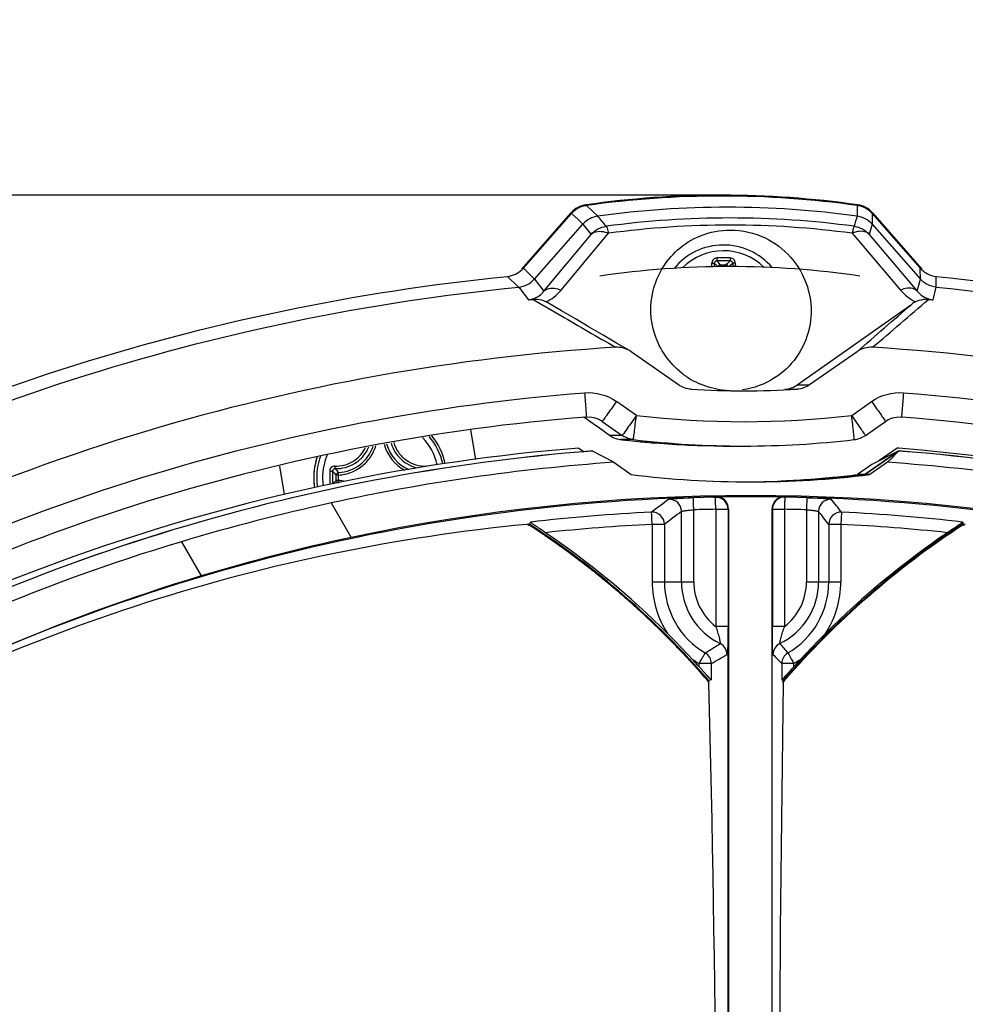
# Model space of a CAD drawing. Header units: millimetres. Extents: x 0 to 420, y 0 to 297.
# Tile 85 of 170: x 194.57 to 202.33, y 236.05 to 244.13. Entities that reach past the tile are written whole.
import ezdxf

# ---------------------------------------------------------------- set-up
doc = ezdxf.new("R2010")
doc.units = ezdxf.units.MM
doc.header["$LTSCALE"] = 23.1
doc.layers.get('0').update_dxf_attribs({"linetype": 'CONTINUOUS'})
for name, color, linetype in [('02___PRT_ALL_AXES', 7, 'CONTINUOUS'), ('06___PRT_ALL_SURFS', 7, 'CONTINUOUS'), ('COURBES', 7, 'CONTINUOUS'), ('DIM_PILOTEES', 7, 'CONTINUOUS')]:
    doc.layers.add(name, color=color, linetype=linetype)
doc.styles.get("Standard").update_dxf_attribs({"font": 'txt', "width": 0.7})
doc.dimstyles.new('DIMSTYLE_1', dxfattribs={"dimtxt": 2.5, "dimasz": 3.5, "dimexe": 2, "dimexo": 0, "dimtad": 1, "dimdec": 0, "dimlfac": 5, "dimdsep": 46, "dimtxsty": 'Standard', "dimblk": '_FILLED', "dimblk1": '_FILLED', "dimblk2": '_FILLED', "dimcen": 0.09, "dimazin": 2, "dimtp": 0.5, "dimtm": 0.5, "dimtfac": 1, "dimtdec": 0, "dimtofl": 0, "dimtmove": 0, "dimatfit": 3, "dimldrblk": '_FILLED', "dimfxl": 0, "dimtolj": 1, "dimarcsym": 0})
doc.dimstyles.new('DIMSTYLE_5', dxfattribs={"dimtxt": 2.5, "dimasz": 3.5, "dimexe": 2, "dimexo": 0, "dimtad": 1, "dimdec": 0, "dimlfac": 5, "dimdsep": 46, "dimtxsty": 'Standard', "dimblk": '_FILLED', "dimblk1": '_FILLED', "dimblk2": '_FILLED', "dimcen": 0.09, "dimazin": 2, "dimtp": 0.3, "dimtm": 0.3, "dimtfac": 1, "dimtdec": 0, "dimtofl": 0, "dimtmove": 0, "dimatfit": 3, "dimldrblk": '_FILLED', "dimfxl": 0, "dimtolj": 1, "dimarcsym": 0})

# ---------------------------------------------------------------- blocks, each defined once
blk = doc.blocks.new('_FILLED')
at = {"color": 0, "linetype": 'ByBlock'}
blk.add_solid([(0, 0), (-1, 0.1429), (-1, -0.1429)], dxfattribs=at)
blk = doc.blocks.new('*D3')
at = {"layer": 'DIM_PILOTEES', "color": 2, "linetype": 'Continuous'}
for p, q in [((200.3353, 242.692), (141.0228, 242.692)), ((143.0228, 242.692), (143.0228, 206.9257)), ((143.0228, 171.1595), (143.0228, 206.9257)), ((169.1324, 171.1595), (141.0228, 171.1595))]:
    blk.add_line(p, q, dxfattribs=at)
at = {"layer": 'DIM_PILOTEES', "color": 2, "linetype": 'Continuous', "xscale": 3.5, "yscale": 3.5, "zscale": 3.5}
for p, rotation in [((143.0228, 242.692), 90), ((143.0228, 171.1595), 270)]:
    blk.add_blockref('_FILLED', p, dxfattribs=dict(at, rotation=rotation))
at = {"layer": 'DIM_PILOTEES', "color": 2, "linetype": 'Continuous', "insert": (139.8978, 206.9257), "char_height": 2.5, "width": 8.303571, "attachment_point": 2, "rotation": 90, "line_spacing_factor": 0.9}
blk.add_mtext('{\\ftxt;\\W0.0001;\\H0.0001;\\~}{\\ftxt;\\W2.2142857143;\\H2.5; }{\\ftxt;\\W0.0001;\\H0.0001;\\~}', dxfattribs=at)
blk = doc.blocks.new('*D4')
at = {"layer": 'DIM_PILOTEES', "color": 2, "linetype": 'Continuous'}
for p, q in [((200.3353, 242.692), (150.097, 242.692)), ((152.097, 242.692), (152.097, 209.4557)), ((152.097, 176.2195), (152.097, 209.4557)), ((183.7213, 176.2195), (150.097, 176.2195))]:
    blk.add_line(p, q, dxfattribs=at)
at = {"layer": 'DIM_PILOTEES', "color": 2, "linetype": 'Continuous', "xscale": 3.5, "yscale": 3.5, "zscale": 3.5}
for p, rotation in [((152.097, 242.692), 90), ((152.097, 176.2195), 270)]:
    blk.add_blockref('_FILLED', p, dxfattribs=dict(at, rotation=rotation))
at = {"layer": 'DIM_PILOTEES', "color": 2, "linetype": 'Continuous', "insert": (148.972, 209.4557), "char_height": 2.5, "width": 8.303571, "attachment_point": 2, "rotation": 90, "line_spacing_factor": 0.9}
blk.add_mtext('{\\ftxt;\\W0.0001;\\H0.0001;\\~}{\\ftxt;\\W2.2142857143;\\H2.5; }{\\ftxt;\\W0.0001;\\H0.0001;\\~}', dxfattribs=at)
blk = doc.blocks.new('*D10')
at = {"layer": 'DIM_PILOTEES', "color": 2, "linetype": 'Continuous'}
for p, q in [((161.7181, 242.692), (161.7181, 250.192)), ((161.7181, 250.192), (161.7181, 237.1476)), ((200.3353, 242.692), (159.7181, 242.692)), ((161.7181, 224.1032), (161.7181, 237.1476)), ((181.9669, 231.6032), (159.7181, 231.6032)), ((161.7181, 231.6032), (161.7181, 224.1032))]:
    blk.add_line(p, q, dxfattribs=at)
at = {"layer": 'DIM_PILOTEES', "color": 2, "linetype": 'Continuous', "xscale": 3.5, "yscale": 3.5, "zscale": 3.5}
for p, rotation in [((161.7181, 242.692), 270), ((161.7181, 231.6032), 90)]:
    blk.add_blockref('_FILLED', p, dxfattribs=dict(at, rotation=rotation))
at = {"layer": 'DIM_PILOTEES', "color": 2, "linetype": 'Continuous', "insert": (158.5931, 237.1476), "char_height": 2.5, "width": 5.357143, "attachment_point": 2, "rotation": 90, "line_spacing_factor": 0.9}
blk.add_mtext('{\\ftxt;\\W0.0001;\\H0.0001;\\~}{\\ftxt;\\W1.4285714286;\\H2.5; }{\\ftxt;\\W0.0001;\\H0.0001;\\~}', dxfattribs=at)

msp = doc.modelspace()

# ---------------------------------------------------------------- linework, layer by layer
at = {"color": 7, "linetype": 'Continuous'}
for p, q in [((199.2234, 242.6074), (199.2773, 242.5576)), ((201.4473, 242.6074), (201.4465, 242.5576)), ((198.692, 242.0845), (199.0971, 242.5469)), ((198.7061, 242.0929), (199.1014, 242.5416)), ((199.1014, 242.5416), (199.1548, 242.4917)), ((199.2773, 242.5576), (199.3173, 242.5206)), ((201.446, 242.5262), (201.4459, 242.5206)), ((201.4465, 242.5576), (201.446, 242.5262)), ((201.5693, 242.5416), (201.569, 242.4917)), ((201.5693, 242.5416), (201.9646, 242.0929)), ((201.5736, 242.5469), (201.9787, 242.0845)), ((198.7977, 242.0044), (199.1944, 242.4548)), ((199.1548, 242.4917), (199.1944, 242.4547)), ((199.1944, 242.4548), (199.2615, 242.371)), ((201.5688, 242.4548), (201.5462, 242.371)), ((201.569, 242.4917), (201.5688, 242.4603)), ((201.5688, 242.4603), (201.5688, 242.4547)), ((201.5688, 242.4548), (201.9655, 242.0044)), ((198.8748, 241.9045), (199.2615, 242.371)), ((199.2026, 242.138), (199.4048, 242.38)), ((201.4053, 242.38), (201.803, 241.9133)), ((201.5462, 242.371), (201.9405, 241.9045)), ((198.7061, 242.0929), (198.7511, 242.0495)), ((199.0147, 241.9133), (199.2026, 242.138)), ((200.3244, 242.1051), (200.3246, 242.1213)), ((200.3246, 242.1213), (200.3695, 242.1213)), ((200.3693, 242.1062), (200.3695, 242.1213)), ((201.9647, 242.0858), (201.9646, 242.0929)), ((198.5759, 242.0261), (198.6614, 241.9432)), ((198.7511, 242.0495), (198.7729, 242.0284)), ((198.7729, 242.0284), (198.7977, 242.0044)), ((201.9655, 242.0044), (201.9647, 242.0858)), ((202.0961, 241.9376), (202.0947, 242.0261)), ((198.6614, 241.9432), (198.6671, 241.9376)), ((198.6614, 241.9432), (198.6671, 241.9376)), ((198.6671, 241.9376), (198.7468, 241.8338)), ((198.7977, 242.0044), (198.8748, 241.9045)), ((201.9405, 241.9045), (201.9655, 242.0044)), ((202.0706, 241.8338), (202.0961, 241.9376)), ((198.7866, 241.8364), (199.0132, 241.7051)), ((200.9544, 241.1354), (201.8944, 241.7981)), ((199.5901, 241.408), (199.5768, 241.4165)), ((199.9794, 241.1354), (199.5901, 241.408)), ((201.4453, 241.408), (201.0561, 241.1354)), ((200.9544, 241.1354), (201.0561, 241.1354)), ((200.8519, 241.0996), (200.9532, 241.0996)), ((199.6339, 240.8852), (199.4698, 241)), ((201.4016, 240.8852), (201.5656, 241)), ((199.2968, 240.8028), (199.2009, 240.8696)), ((199.3193, 240.7872), (199.2968, 240.8028)), ((199.3193, 240.7872), (199.2968, 240.8028)), ((199.3485, 240.839), (199.33, 240.8499)), ((199.3396, 240.845), (199.3398, 240.8449)), ((199.3398, 240.8449), (199.3487, 240.8394)), ((199.3487, 240.8394), (199.3534, 240.8362)), ((199.3534, 240.8362), (199.5174, 240.7213)), ((201.5146, 240.7213), (201.6786, 240.8362)), ((201.6745, 240.8333), (201.7023, 240.8505)), ((198.316, 240.5239), (198.2743, 240.767)), ((199.414, 240.7213), (199.3193, 240.7872)), ((199.5057, 240.7213), (199.414, 240.7213)), ((199.5182, 240.7222), (199.5174, 240.7213)), ((199.5199, 240.7245), (199.5182, 240.7222)), ((199.6088, 240.6865), (199.5057, 240.6865)), ((199.5133, 240.6857), (199.5057, 240.6865)), ((199.4481, 240.5), (199.2741, 240.5929)), ((200.3446, 240.6335), (200.516, 240.6335)), ((201.5107, 240.3993), (201.7876, 240.5932)), ((201.7895, 240.6157), (201.7761, 240.6168)), ((201.7895, 240.6154), (201.7761, 240.6168)), ((199.4481, 240.5), (199.592, 240.3993)), ((201.6957, 240.5), (201.5519, 240.3993)), ((196.7023, 240.4676), (196.7423, 240.2346)), ((197.1687, 240.3509), (197.1687, 240.3958)), ((197.1884, 240.3958), (197.1687, 240.3958)), ((197.1884, 240.3958), (197.1875, 240.4157)), ((197.1884, 240.3509), (197.1884, 240.3958)), ((201.5107, 240.3993), (201.4493, 240.3993)), ((197.1884, 240.3509), (197.1687, 240.3509)), ((197.1884, 240.3509), (197.1875, 240.3324)), ((197.1266, 240.1667), (197.2904, 239.883)), ((200.1025, 240.2085), (200.1026, 240.2102)), ((200.2663, 240.2141), (200.2843, 240.2145)), ((200.2846, 240.2148), (200.2843, 240.2145)), ((200.8525, 240.2145), (200.8523, 240.2148)), ((200.8747, 240.2141), (200.8525, 240.2145)), ((201.0342, 240.2102), (201.034, 240.2086)), ((200.0039, 239.5195), (200.0039, 240.097)), ((200.1047, 239.5195), (200.1047, 240.1103)), ((200.2852, 240.1146), (200.2852, 239.1527)), ((200.2852, 240.1146), (200.386, 240.1146)), ((200.386, 240.1146), (200.3902, 240.1179)), ((200.386, 240.1146), (200.386, 239.1527)), ((200.3902, 240.1179), (200.3902, 231.4511)), ((200.7485, 231.4511), (200.7485, 240.1179)), ((200.7508, 240.1146), (200.7485, 240.1179)), ((200.7508, 240.1146), (200.7508, 239.1527)), ((200.7508, 240.1146), (200.8499, 240.1146)), ((200.8499, 240.1146), (200.8499, 239.1527)), ((201.0304, 240.1103), (201.0304, 239.5195)), ((201.1295, 240.097), (201.1295, 239.5195)), ((198.7547, 239.9926), (198.7337, 239.9902)), ((198.7398, 239.9909), (198.7494, 239.9846)), ((198.7413, 239.9931), (198.7509, 239.9869)), ((198.7547, 239.9926), (198.7631, 240.0094)), ((199.7632, 239.991), (199.7632, 239.5195)), ((199.864, 239.991), (199.7632, 239.991)), ((199.864, 239.991), (199.864, 239.5195)), ((201.2135, 239.991), (201.2135, 239.5195)), ((201.3126, 239.991), (201.2135, 239.991)), ((201.3126, 239.991), (201.3126, 239.5195)), ((202.3143, 240.0094), (202.3138, 239.9926)), ((202.3348, 239.9902), (202.3138, 239.9926)), ((202.3175, 239.9869), (202.3271, 239.9932)), ((202.319, 239.9847), (202.3285, 239.9909)), ((195.8981, 239.8486), (196.0604, 239.5676)), ((199.7632, 239.5195), (200.1047, 239.5195)), ((201.0304, 239.5195), (201.3126, 239.5195)), ((200.386, 239.1527), (200.2852, 239.1527)), ((200.8499, 239.1527), (200.7508, 239.1527)), ((200.1487, 238.823), (200.1487, 238.8496)), ((200.2495, 238.8496), (200.1487, 238.8496)), ((200.2495, 238.7145), (200.2495, 238.8496)), ((200.828, 238.8496), (200.828, 238.7145)), ((200.9271, 238.8496), (200.828, 238.8496)), ((200.9271, 238.823), (200.9271, 238.8496)), ((200.2215, 238.7022), (200.2287, 238.6937)), ((200.2236, 238.704), (200.2308, 238.6955)), ((200.2495, 238.7145), (200.2287, 238.7084)), ((200.2287, 238.6879), (200.2287, 238.7084)), ((200.8397, 238.7084), (200.828, 238.7145)), ((200.8376, 238.6957), (200.8448, 238.704)), ((200.8397, 238.6879), (200.8397, 238.7084)), ((200.8397, 238.6939), (200.8469, 238.7022))]:
    msp.add_line(p, q, dxfattribs=at)
at = {"color": 2, "linetype": 'Continuous'}
msp.add_line((197.5285, 240.6233), (197.5302, 240.6233), dxfattribs=at)
at = {"color": 7, "linetype": 'Continuous'}
for points in [[(199.5768, 241.4166), (199.4715, 241.4785), (199.36, 241.544), (199.2472, 241.6102), (199.1332, 241.677), (199.018, 241.7445), (198.9108, 241.8072)], [(199.2224, 240.8719), (199.2514, 240.8721), (199.285, 240.867), (199.3178, 240.856), (199.3396, 240.845)], [(201.7023, 240.8505), (201.7357, 240.8639), (201.7704, 240.8712), (201.8054, 240.8722), (201.8096, 240.8719)]]:
    msp.add_lwpolyline(points, dxfattribs=at)
for centre, radius, start, end in [((200.3353, 234.722), 7.9696, 81.95069, 98.04931), ((200.3353, 234.7223), 7.9632, 81.97298, 98.02702), ((199.2524, 242.4082), 0.2015, 118.3963, 138.54224), ((199.2483, 242.4138), 0.2014, 108.46833, 128.34754), ((199.2515, 242.4091), 0.2003, 108.32938, 118.28795), ((199.2477, 242.4147), 0.2004, 98.12067, 108.40242), ((199.2516, 242.409), 0.2004, 98.09779, 108.35022), ((200.3816, 234.725), 7.868, 82.22536, 97.77464), ((201.4191, 242.409), 0.2004, 71.61255, 81.90174), ((201.423, 242.4147), 0.2004, 71.55119, 81.87873), ((201.4186, 242.4081), 0.2014, 51.73043, 71.54817), ((201.4231, 242.4148), 0.2003, 61.56934, 71.57261), ((201.4222, 242.4139), 0.2015, 41.30281, 61.46005), ((199.2478, 242.4147), 0.2004, 128.41222, 138.74417), ((160.1195, 210.6314), 50.5311, 39.00784, 39.13004), ((200.4038, 234.8821), 7.6232, 82.32068, 97.67932), ((238.2189, 232.1795), 38.1993, 164.29319, 164.42352), ((201.419, 242.4091), 0.2004, 41.40966, 51.6654), ((200.405, 234.9314), 7.5154, 82.35168, 97.64832), ((200.3493, 241.7595), 0.524, 40.32816, 140.7705), ((200.3497, 241.7595), 0.4768, 45.60473, 135.09241), ((200.35, 220.3835), 21.7936, 89.85602, 90.14466), ((198.5572, 242.2241), 0.1984, 313.97157, 318.61321), ((199.9826, 242.1268), 0.2718, 355.04685, 1.82618), ((199.985, 242.1236), 0.2899, 356.08504, 1.89366), ((199.7627, 241.605), 0.7357, 42.76736, 45.88875), ((200.3497, 220.5503), 21.6032, 89.85569, 90.14432), ((199.7075, 241.5879), 0.8156, 40.84235, 43.89471), ((201.0978, 241.3708), 1.0458, 131.55252, 134.13891), ((201.0196, 241.4134), 0.9339, 129.57306, 132.05536), ((200.715, 242.1244), 0.2905, 178.25984, 183.56357), ((200.7184, 242.1276), 0.273, 178.33331, 184.57538), ((202.1137, 242.2243), 0.1987, 221.38967, 226.84527), ((202.1155, 242.2263), 0.2014, 226.84861, 242.79206), ((198.7165, 242.1621), 0.3883, 297.09714, 308.13205), ((198.7138, 242.1651), 0.3923, 308.16972, 320.08696), ((202.107, 242.1723), 0.3994, 220.42152, 243.02393), ((198.4993, 245.9523), 4.1259, 273.43913, 273.99254), ((198.8014, 241.6193), 0.2175, 64.9886, 75.42822), ((198.8027, 241.6224), 0.2141, 59.67535, 64.94834), ((114.4888, 341.9804), 132.952, 310.847241, 311.103593), ((115.342, 342.6653), 132.9719, 310.427742, 310.687859), ((202.0158, 241.6261), 0.2105, 115.28553, 125.19638), ((202.3143, 245.8318), 4.0054, 265.9498, 266.51176), ((200.4042, 241.7359), 0.6421, 231.70338, 239.8503), ((200.421, 241.7674), 0.6778, 239.95134, 247.44828), ((200.8401, 241.2978), 0.1986, 273.39945, 305.12729), ((200.5178, 248.4145), 7.3279, 266.59241, 269.99962), ((200.5177, 248.4145), 7.3279, 270.00038, 273.40759), ((200.5177, 248.4388), 7.6052, 263.32606, 276.67394), ((197.5305, 240.3733), 0.5462, 12.34284, 38.99658), ((197.5305, 240.3733), 0.5463, 12.34051, 38.99515), ((199.5297, 240.8876), 0.2026, 235.17866, 239.94086), ((199.6322, 240.8853), 0.2001, 235.00361, 240.32071), ((197.8904, 240.7333), 0.338, 194.58315, 241.99047), ((197.8905, 240.7333), 0.3181, 194.86832, 246.9321), ((197.5332, 240.3733), 0.4768, 12.95974, 43.82433), ((197.5328, 240.3733), 0.5241, 12.57265, 40.41438), ((199.5298, 240.8883), 0.2032, 239.99726, 258.6384), ((199.5291, 240.8861), 0.2009, 258.69997, 263.30425), ((200.4155, 248.4466), 7.8132, 263.36944, 263.6689), ((200.4152, 248.444), 7.8106, 263.66887, 264.37888), ((200.5164, 248.4195), 7.786, 263.30607, 269.9971), ((200.4148, 248.4396), 7.8061, 264.37886, 265.44108), ((200.5156, 248.4195), 7.786, 270.0029, 276.69393), ((200.4691, 224.4205), 16.249, 94.6141, 122.86097), ((197.5333, 240.3733), 0.4768, 156.57636, 179.99998), ((197.1705, 240.7333), 0.3181, 273.05497, 341.45332), ((158.3511, 283.2677), 60.892, 315.383788, 315.506549), ((200.469, 224.4205), 16.249, 64.59358, 85.33847), ((197.5308, 240.3733), 0.5465, 161.97578, 179.99714), ((197.5317, 240.3731), 0.5473, 161.96999, 172.81266), ((197.5328, 240.3733), 0.5241, 160.3991, 179.99993), ((200.575, 224.3995), 16.1399, 94.00341, 102.33651), ((200.5689, 224.3995), 16.1399, 77.66349, 85.99659), ((197.5313, 240.3733), 0.5469, 172.82787, 179.99521), ((220.8848, 240.3735), 23.769, 179.86817, 180.00048), ((197.8067, 241.0132), 0.8878, 221.25485, 224.05828), ((220.7015, 240.3734), 23.5624, 179.86771, 180.00003), ((197.7803, 240.9529), 0.8001, 219.1074, 222.18452), ((200.5302, 248.4057), 8.0663, 270.29595, 276.98123), ((197.5315, 240.3734), 0.5473, 180.00706, 188.58763), ((197.5313, 240.3734), 0.5469, 180.00479, 187.17167), ((197.5335, 240.3734), 0.5248, 180.00552, 188.4082), ((197.5339, 240.3734), 0.4774, 180.00493, 188.07412), ((220.8849, 240.3732), 23.7692, 179.99959, 180.1319), ((220.7078, 240.3733), 23.5686, 179.99998, 180.12369), ((197.8116, 239.7288), 0.8947, 135.94554, 138.35824), ((197.1888, 240.3511), 0.0201, 180.67368, 255.39342), ((197.1703, 240.0131), 0.3383, 77.81851, 86.92874), ((197.5299, 240.3732), 0.5455, 187.17394, 188.59164), ((200.7039, 223.8191), 16.7344, 102.34311, 106.6891), ((200.5719, 224.4205), 15.8069, 78.01821, 101.98179), ((226.7027, 204.4948), 44.6434, 126.89699, 127.12316), ((199.9038, 240.0969), 0.1001, 0.08623, 92.32424), ((200.5684, 224.4205), 15.7965, 91.09595, 91.68978), ((200.2902, 240.1179), 0.0999, 359.98622, 78.15006), ((200.2859, 240.1144), 0.1001, 0.08634, 68.22854), ((200.8484, 240.1179), 0.0999, 101.84994, 180.01378), ((200.8508, 240.1145), 0.1, 111.75554, 179.94414), ((200.5684, 224.4205), 15.7965, 88.31022, 88.88905), ((201.2296, 240.0969), 0.1001, 87.65143, 179.93476), ((174.6411, 218.865), 34.0913, 38.50749, 38.73568), ((200.5391, 224.4167), 15.6936, 92.84891, 96.49769), ((199.7638, 239.9908), 0.1001, 0.09423, 92.74395), ((226.7157, 204.6931), 44.3504, 127.03407, 127.26094), ((200.5676, 224.4205), 15.6966, 91.03065, 91.68978), ((200.5676, 224.4205), 15.6966, 88.31022, 88.96935), ((174.6863, 219.0641), 33.7879, 38.26936, 38.49876), ((201.3136, 239.9909), 0.1001, 87.23166, 179.92684), ((200.5384, 224.4167), 15.6936, 83.50231, 87.15109), ((200.1615, 225.1239), 14.9347, 95.48596, 119.99711), ((194.934, 234.1189), 7.007, 40.91932, 56.95765), ((200.5381, 224.4175), 15.5927, 92.84876, 96.07732), ((206.1344, 234.1189), 7.007, 123.04231, 139.08072), ((200.5376, 224.4175), 15.5927, 83.92268, 87.15124), ((194.9343, 234.1192), 6.9998, 40.91872, 56.9579), ((194.9283, 234.1075), 7.0349, 45.14477, 55.75258), ((206.1339, 234.1194), 6.9996, 123.041, 139.08086), ((206.1474, 234.1075), 7.0349, 124.24742, 134.85523), ((200.4611, 224.6112), 15.9059, 106.671, 133.33089), ((200.4354, 225.0639), 15.1491, 101.98183, 106.78594), ((200.6964, 224.1983), 16.0532, 106.78555, 119.99722), ((200.5379, 239.5194), 0.7748, 179.99992, 213.26684), ((200.5388, 239.5194), 0.6748, 179.9996, 239.84267), ((200.5667, 239.5194), 0.5628, 179.99953, 244.20225), ((200.5676, 239.5195), 0.4629, 180.00102, 232.40895), ((200.5667, 239.5194), 0.5628, 295.79774, 0.00048), ((200.5675, 239.5195), 0.4629, 307.59116, 359.99887), ((200.5387, 239.5194), 0.6748, 300.15733, 0.0004), ((200.5378, 239.5194), 0.7748, 326.73316, 0.00008), ((194.9374, 234.1186), 7.0206, 42.78678, 45.13326), ((206.1384, 234.1186), 7.0206, 134.86674, 137.21322), ((198.2455, 242.1791), 3.7864, 301.07199, 303.25382), ((200.2782, 238.9226), 0.1001, 0.05823, 64.15691), ((200.8552, 238.9227), 0.1, 115.82734, 179.96308), ((202.4122, 240.3239), 2.0691, 219.32539, 222.13018), ((194.9378, 234.1191), 7.02, 42.07293, 42.78665), ((200.5385, 239.5204), 0.7759, 234.65711, 239.83931), ((197.6636, 243.5492), 5.3641, 298.82056, 300.4026), ((203.0704, 241.1528), 3.2146, 223.92713, 225.767), ((200.928, 238.8495), 0.1, 120.17543, 179.97381), ((206.1379, 234.1191), 7.02, 137.21335, 137.92707), ((200.5371, 239.5207), 0.7762, 300.16174, 305.34183), ((29.4861, 234.1101), 170.804, 359.126163, 1.535778), ((499.5209, 234.1211), 298.7161, 179.124034, 180.501754), ((-601.0796, -225.3627), 919.1359, 29.9937899, 30.2772533)]:
    msp.add_arc(centre, radius, start, end, dxfattribs=at)
for points in [[(199.3172, 242.5206), (199.2712, 242.5143), (199.2252, 242.4896), (199.1945, 242.4547)], [(201.5688, 242.4547), (201.5381, 242.4896), (201.492, 242.5143), (201.446, 242.5206)], [(199.2615, 242.371), (199.2924, 242.406), (199.3388, 242.4308), (199.3852, 242.437)], [(201.4225, 242.437), (201.4688, 242.4308), (201.5153, 242.406), (201.5462, 242.371)], [(198.5759, 242.0261), (198.6195, 242.0305), (198.6635, 242.0509), (198.695, 242.0813)], [(202.0234, 242.0472), (202.0455, 242.0358), (202.0701, 242.0286), (202.0947, 242.0261)], [(198.6672, 241.9376), (198.7158, 241.9424), (198.7653, 241.9678), (198.7976, 242.0045)], [(202.0961, 241.9376), (202.0474, 241.9424), (201.9978, 241.9677), (201.9655, 242.0044)], [(198.8561, 241.8298), (198.8336, 241.8356), (198.8098, 241.838), (198.7866, 241.8364)], [(199.0132, 241.7051), (199.1631, 241.6181), (199.313, 241.5311), (199.4627, 241.4439)], [(199.5768, 241.4166), (199.5431, 241.4364), (199.5018, 241.4463), (199.4627, 241.4439)], [(201.5727, 241.4439), (201.5287, 241.4466), (201.4815, 241.4333), (201.4453, 241.408)], [(200.0822, 241.0996), (200.046, 241.1018), (200.0091, 241.1146), (199.9794, 241.1354)], [(201.0561, 241.1354), (201.0263, 241.1146), (200.9895, 241.1018), (200.9532, 241.0996)], [(199.2085, 241.0713), (199.2985, 241.0784), (199.3959, 241.0518), (199.4698, 241)], [(201.5656, 241), (201.6396, 241.0518), (201.737, 241.0784), (201.827, 241.0713)], [(201.4232, 240.6865), (201.4556, 240.6903), (201.4879, 240.7026), (201.5146, 240.7213)], [(199.6088, 240.6865), (199.5824, 240.6896), (199.5562, 240.6982), (199.5331, 240.7114)], [(200.2843, 240.2145), (200.2974, 240.2147), (200.3108, 240.2123), (200.323, 240.2074)], [(200.8525, 240.2145), (200.8394, 240.2147), (200.826, 240.2123), (200.8138, 240.2074)]]:
    msp.add_open_spline(points, degree=3, dxfattribs=at)
for points, knots in [([(199.3852, 242.437), (199.3909, 242.4355), (199.3954, 242.4101), (199.4016, 242.3939), (199.4048, 242.38)], [0, 0, 0, 0, 0.294781, 1, 1, 1, 1]), ([(201.4225, 242.437), (201.4208, 242.4364), (201.4183, 242.4301), (201.4118, 242.4124), (201.4081, 242.3939), (201.4053, 242.38)], [0, 0, 0, 0, 0.09134, 0.291156, 1, 1, 1, 1]), ([(199.2615, 242.371), (199.2688, 242.3784), (199.3121, 242.4056), (199.3684, 242.3946), (199.4048, 242.38)], [0, 0, 0, 0, 0.209653, 1, 1, 1, 1]), ([(200.0062, 241.232), (199.9046, 241.3122), (199.752, 241.5307), (199.737, 241.9264), (199.9145, 242.2222), (200.1624, 242.3755), (200.3222, 242.4063), (200.405, 242.4063)], [0, 0, 0, 0, 0.241701, 0.464913, 0.704961, 0.845279, 1, 1, 1, 1]), ([(200.405, 242.4063), (200.5028, 242.4063), (200.6902, 242.3633), (200.9621, 242.1597), (201.1208, 241.7815), (201.0053, 241.3949), (200.7687, 241.1706), (200.5975, 241.1084), (200.5047, 241.0938)], [0, 0, 0, 0, 0.149968, 0.28345, 0.51013, 0.730178, 0.855753, 1, 1, 1, 1]), ([(201.5462, 242.371), (201.5392, 242.3783), (201.4967, 242.4058), (201.4411, 242.3945), (201.4053, 242.38)], [0, 0, 0, 0, 0.208813, 1, 1, 1, 1]), ([(200.2949, 242.177), (200.2895, 242.177), (200.2786, 242.1748), (200.265, 242.1655), (200.2559, 242.1516), (200.2541, 242.1408), (200.2543, 242.1354)], [0, 0, 0, 0, 0.251607, 0.502462, 0.751844, 1, 1, 1, 1]), ([(200.2949, 242.177), (200.2949, 242.1742), (200.295, 242.169), (200.295, 242.162), (200.2952, 242.1569), (200.2952, 242.1543), (200.2953, 242.1534)], [0, 0, 0, 0, 0.347782, 0.663157, 0.893443, 1, 1, 1, 1]), ([(200.4047, 242.177), (200.4047, 242.1742), (200.4047, 242.169), (200.4047, 242.162), (200.4043, 242.1569), (200.4044, 242.1542), (200.4041, 242.1534)], [0, 0, 0, 0, 0.347572, 0.662789, 0.893068, 1, 1, 1, 1]), ([(200.4455, 242.1355), (200.4457, 242.1409), (200.4438, 242.1517), (200.4347, 242.1655), (200.421, 242.1748), (200.4101, 242.177), (200.4047, 242.177)], [0, 0, 0, 0, 0.248092, 0.497602, 0.748543, 1, 1, 1, 1]), ([(200.2543, 242.1355), (200.2567, 242.1356), (200.2613, 242.1356), (200.2675, 242.1353), (200.2717, 242.1347), (200.2739, 242.1339), (200.2746, 242.1335), (200.2748, 242.1332)], [0, 0, 0, 0, 0.352073, 0.660086, 0.883612, 0.955299, 1, 1, 1, 1]), ([(200.2953, 242.1534), (200.2926, 242.1535), (200.2872, 242.1524), (200.2803, 242.1479), (200.2757, 242.1412), (200.2747, 242.1358), (200.2748, 242.1332)], [0, 0, 0, 0, 0.25327, 0.503848, 0.752167, 1, 1, 1, 1]), ([(200.3246, 242.1213), (200.32, 242.1213), (200.3106, 242.1178), (200.3057, 242.1091), (200.3049, 242.1046)], [0, 0, 0, 0, 0.499914, 1, 1, 1, 1]), ([(200.3886, 242.1066), (200.3875, 242.1107), (200.3824, 242.1183), (200.3737, 242.1213), (200.3695, 242.1213)], [0, 0, 0, 0, 0.500533, 1, 1, 1, 1]), ([(200.4247, 242.1332), (200.4247, 242.1358), (200.4237, 242.1412), (200.4191, 242.1479), (200.4122, 242.1524), (200.4068, 242.1535), (200.4041, 242.1534)], [0, 0, 0, 0, 0.247567, 0.495977, 0.746747, 1, 1, 1, 1]), ([(200.4455, 242.1355), (200.4431, 242.1356), (200.4384, 242.1357), (200.4322, 242.1353), (200.4279, 242.1347), (200.4256, 242.1339), (200.4249, 242.1335), (200.4247, 242.1332)], [0, 0, 0, 0, 0.348133, 0.654963, 0.880125, 0.953502, 1, 1, 1, 1]), ([(185.9678, 234.7465), (186.6962, 235.76), (188.3736, 237.6381), (191.4221, 239.8582), (194.8689, 241.3883), (197.3341, 241.902), (198.5759, 242.0261)], [0, 0, 0, 0, 0.250005, 0.500003, 0.75, 1, 1, 1, 1]), ([(202.0947, 242.0261), (203.3366, 241.902), (205.8017, 241.3883), (209.2486, 239.8582), (212.2971, 237.6381), (213.9745, 235.76), (214.7029, 234.7465)], [0, 0, 0, 0, 0.25, 0.499997, 0.749995, 1, 1, 1, 1]), ([(186.0682, 234.6633), (186.7942, 235.6778), (188.4681, 237.5578), (191.5143, 239.7786), (194.9606, 241.3064), (197.4256, 241.8161), (198.6671, 241.9376)], [0, 0, 0, 0, 0.250005, 0.500003, 0.75, 1, 1, 1, 1]), ([(198.8748, 241.9045), (198.8819, 241.9117), (198.9243, 241.9382), (198.9791, 241.9274), (199.0147, 241.9133)], [0, 0, 0, 0, 0.208793, 1, 1, 1, 1]), ([(201.9405, 241.9045), (201.9337, 241.9117), (201.8922, 241.9383), (201.838, 241.9273), (201.803, 241.9133)], [0, 0, 0, 0, 0.20794, 1, 1, 1, 1]), ([(202.0961, 241.9376), (203.3376, 241.8161), (205.8026, 241.3064), (209.2489, 239.7786), (212.2951, 237.5578), (213.969, 235.6778), (214.695, 234.6633)], [0, 0, 0, 0, 0.25, 0.499997, 0.749995, 1, 1, 1, 1]), ([(198.7468, 241.8338), (198.7624, 241.8353), (198.8113, 241.8462), (198.8539, 241.8777), (198.8748, 241.9045)], [0, 0, 0, 0, 0.316616, 1, 1, 1, 1]), ([(201.9405, 241.9045), (201.9468, 241.8968), (201.9809, 241.8603), (202.0308, 241.8376), (202.0706, 241.8338)], [0, 0, 0, 0, 0.199447, 1, 1, 1, 1]), ([(202.0314, 241.8364), (202.005, 241.8383), (201.9681, 241.8336), (201.9345, 241.8205), (201.9258, 241.8164)], [0, 0, 0, 0, 0.734154, 1, 1, 1, 1]), ([(199.4627, 241.4439), (198.1557, 241.3629), (195.5503, 240.8966), (191.9136, 239.3228), (188.7324, 236.96), (187.0259, 234.9369), (186.3022, 233.8454)], [0, 0, 0, 0, 0.249997, 0.499996, 0.749997, 1, 1, 1, 1]), ([(214.7333, 233.8454), (214.0096, 234.9369), (212.3031, 236.96), (209.1219, 239.3228), (205.4851, 240.8966), (202.8798, 241.3629), (201.5727, 241.4439)], [0, 0, 0, 0, 0.250003, 0.500004, 0.750003, 1, 1, 1, 1]), ([(200.4037, 241.0868), (200.3825, 241.0873), (200.2995, 241.0945), (200.2183, 241.1176), (200.1611, 241.1415)], [0, 0, 0, 0, 0.255658, 1, 1, 1, 1]), ([(186.752, 233.8793), (187.4523, 234.8985), (189.0861, 236.7873), (192.0973, 239.0046), (195.5231, 240.5038), (197.9757, 240.9744), (199.2085, 241.0713)], [0, 0, 0, 0, 0.250005, 0.500003, 0.75, 1, 1, 1, 1]), ([(199.2085, 241.0713), (199.2105, 241.0459), (199.2139, 240.9991), (199.2185, 240.9434), (199.2202, 240.9081), (199.2228, 240.8886), (199.2207, 240.8798), (199.2237, 240.8721), (199.2224, 240.8719)], [0, 0, 0, 0, 0.382628, 0.707009, 0.831258, 0.92375, 0.98062, 1, 1, 1, 1]), ([(201.827, 241.0713), (201.825, 241.0459), (201.8211, 240.999), (201.8169, 240.9432), (201.813, 240.9081), (201.8125, 240.8884), (201.8092, 240.88), (201.8109, 240.8719), (201.8096, 240.8719)], [0, 0, 0, 0, 0.38253, 0.706933, 0.831209, 0.923729, 0.980616, 1, 1, 1, 1]), ([(201.827, 241.0713), (203.0598, 240.9744), (205.5124, 240.5038), (208.9381, 239.0046), (211.9494, 236.7873), (213.5831, 234.8985), (214.2835, 233.8793)], [0, 0, 0, 0, 0.25, 0.499997, 0.749995, 1, 1, 1, 1]), ([(199.4698, 241), (199.4552, 240.9791), (199.428, 240.9406), (199.3961, 240.8947), (199.3748, 240.8659), (199.3646, 240.8497), (199.3569, 240.8427), (199.3547, 240.8362), (199.3534, 240.8362)], [0, 0, 0, 0, 0.381127, 0.704992, 0.829403, 0.922296, 0.979808, 1, 1, 1, 1]), ([(201.5656, 241), (201.5802, 240.9791), (201.6069, 240.9407), (201.6393, 240.8948), (201.6583, 240.866), (201.6708, 240.8496), (201.6728, 240.8431), (201.6798, 240.8362), (201.6786, 240.8362)], [0, 0, 0, 0, 0.384193, 0.709133, 0.833272, 0.925359, 0.981559, 1, 1, 1, 1]), ([(199.6339, 240.8852), (199.621, 240.8667), (199.5831, 240.8131), (199.5459, 240.7589), (199.5199, 240.7245)], [0, 0, 0, 0, 0.342498, 1, 1, 1, 1]), ([(199.6088, 240.6865), (199.6101, 240.6865), (199.6087, 240.6946), (199.6124, 240.7029), (199.6136, 240.7226), (199.6189, 240.7575), (199.6252, 240.8132), (199.6309, 240.8598), (199.6339, 240.8852)], [0, 0, 0, 0, 0.01952, 0.076517, 0.169096, 0.293407, 0.617703, 1, 1, 1, 1]), ([(201.4232, 240.6865), (201.4245, 240.6865), (201.4212, 240.6947), (201.4229, 240.7029), (201.4196, 240.7226), (201.4166, 240.7576), (201.4098, 240.8132), (201.4046, 240.8598), (201.4016, 240.8852)], [0, 0, 0, 0, 0.019164, 0.075895, 0.16831, 0.292565, 0.61708, 1, 1, 1, 1]), ([(201.5146, 240.7213), (201.5158, 240.7213), (201.5088, 240.7282), (201.5068, 240.7348), (201.4943, 240.7512), (201.4753, 240.7799), (201.4429, 240.8259), (201.4162, 240.8643), (201.4016, 240.8852)], [0, 0, 0, 0, 0.018442, 0.074639, 0.166716, 0.290848, 0.615796, 1, 1, 1, 1]), ([(199.2224, 240.8719), (198.0044, 240.7762), (195.5811, 240.3112), (192.1964, 238.8299), (189.2212, 236.6392), (187.607, 234.773), (186.9151, 233.766)], [0, 0, 0, 0, 0.25, 0.499996, 0.749995, 1, 1, 1, 1]), ([(214.1169, 233.766), (213.425, 234.773), (211.8107, 236.6392), (208.8356, 238.8299), (205.4508, 240.3112), (203.0276, 240.7762), (201.8096, 240.8719)], [0, 0, 0, 0, 0.250005, 0.500004, 0.75, 1, 1, 1, 1]), ([(197.1884, 240.3958), (197.2227, 240.3976), (197.2913, 240.412), (197.3825, 240.4634), (197.454, 240.5399), (197.4842, 240.6031), (197.4941, 240.636)], [0, 0, 0, 0, 0.249998, 0.499998, 0.749998, 1, 1, 1, 1]), ([(197.6193, 240.6581), (197.6266, 240.6327), (197.6483, 240.5837), (197.6994, 240.5219), (197.7652, 240.4762), (197.8158, 240.4588), (197.8416, 240.4536)], [0, 0, 0, 0, 0.249928, 0.50047, 0.750756, 1, 1, 1, 1]), ([(197.6408, 240.6618), (197.6494, 240.6336), (197.6762, 240.5794), (197.74, 240.5157), (197.8207, 240.4759), (197.8802, 240.4681), (197.9095, 240.469)], [0, 0, 0, 0, 0.250469, 0.501498, 0.751672, 1, 1, 1, 1]), ([(200.3446, 240.6335), (200.25, 240.6335), (200.0663, 240.6367), (199.883, 240.6492), (199.7943, 240.6581)], [0, 0, 0, 0, 0.514916, 1, 1, 1, 1]), ([(199.2741, 240.5929), (198.0743, 240.4997), (195.687, 240.0434), (192.3525, 238.585), (189.4223, 236.4263), (187.8335, 234.587), (187.1529, 233.5944)], [0, 0, 0, 0, 0.249998, 0.499997, 0.749997, 1, 1, 1, 1]), ([(197.1574, 240.469), (197.1832, 240.4682), (197.2354, 240.474), (197.308, 240.5045), (197.3691, 240.5544), (197.3989, 240.598), (197.4103, 240.6213)], [0, 0, 0, 0, 0.248661, 0.498715, 0.749479, 1, 1, 1, 1]), ([(197.1595, 240.4483), (197.1884, 240.4474), (197.2469, 240.4543), (197.3276, 240.4902), (197.3941, 240.5485), (197.4249, 240.5991), (197.4361, 240.6259)], [0, 0, 0, 0, 0.248895, 0.499015, 0.749687, 1, 1, 1, 1]), ([(213.9085, 233.5944), (213.2279, 234.587), (211.639, 236.4263), (208.7089, 238.585), (205.3744, 240.0434), (202.9871, 240.4997), (201.7872, 240.5929)], [0, 0, 0, 0, 0.250003, 0.500003, 0.750002, 1, 1, 1, 1]), ([(197.1574, 240.469), (197.1521, 240.4691), (197.1412, 240.4673), (197.1274, 240.4582), (197.1181, 240.4445), (197.1159, 240.4336), (197.1158, 240.4282)], [0, 0, 0, 0, 0.248298, 0.497804, 0.748627, 1, 1, 1, 1]), ([(197.1158, 240.4282), (197.1186, 240.4282), (197.1238, 240.4282), (197.1308, 240.4282), (197.1358, 240.4279), (197.1384, 240.4279), (197.1392, 240.4278)], [0, 0, 0, 0, 0.34991, 0.666002, 0.895504, 1, 1, 1, 1]), ([(197.1595, 240.4483), (197.1569, 240.4483), (197.1515, 240.4473), (197.1447, 240.4427), (197.1403, 240.4359), (197.1392, 240.4304), (197.1392, 240.4278)], [0, 0, 0, 0, 0.247905, 0.49638, 0.74698, 1, 1, 1, 1]), ([(197.1573, 240.469), (197.1573, 240.4665), (197.1572, 240.4619), (197.1576, 240.4557), (197.1581, 240.4515), (197.1588, 240.4492), (197.1593, 240.4485), (197.1595, 240.4483)], [0, 0, 0, 0, 0.350731, 0.658619, 0.882998, 0.955202, 1, 1, 1, 1]), ([(197.1875, 240.4157), (197.1826, 240.4154), (197.1727, 240.4108), (197.1687, 240.4007), (197.1687, 240.3958)], [0, 0, 0, 0, 0.500154, 1, 1, 1, 1]), ([(199.8998, 240.1969), (199.9012, 240.198), (199.9077, 240.1984), (199.9196, 240.2005), (199.9387, 240.2019), (199.9534, 240.2031), (199.9618, 240.2036)], [0, 0, 0, 0, 0.088396, 0.289865, 0.597517, 1, 1, 1, 1]), ([(199.9618, 240.2036), (199.972, 240.2043), (200.0189, 240.2072), (200.0658, 240.2091), (200.1026, 240.2102)], [0, 0, 0, 0, 0.216814, 1, 1, 1, 1]), ([(200.1047, 240.1103), (200.1044, 240.1216), (200.1036, 240.1543), (200.1022, 240.1871), (200.1025, 240.2085)], [0, 0, 0, 0, 0.345272, 1, 1, 1, 1]), ([(200.2852, 240.1146), (200.285, 240.1271), (200.2848, 240.1502), (200.2839, 240.1808), (200.2848, 240.2014), (200.2836, 240.2118), (200.2843, 240.2145)], [0, 0, 0, 0, 0.375666, 0.696247, 0.915047, 1, 1, 1, 1]), ([(200.8525, 240.2145), (200.8517, 240.2118), (200.8525, 240.2014), (200.8509, 240.1808), (200.8507, 240.1502), (200.8501, 240.1271), (200.8499, 240.1146)], [0, 0, 0, 0, 0.085044, 0.303876, 0.624425, 1, 1, 1, 1]), ([(201.034, 240.2086), (201.0337, 240.2046), (201.0324, 240.1718), (201.0313, 240.1391), (201.0304, 240.1103)], [0, 0, 0, 0, 0.12223, 1, 1, 1, 1]), ([(201.0342, 240.2102), (201.0467, 240.2098), (201.0923, 240.2083), (201.138, 240.2061), (201.1711, 240.2038)], [0, 0, 0, 0, 0.273809, 1, 1, 1, 1]), ([(201.1711, 240.2038), (201.1796, 240.2033), (201.1946, 240.202), (201.2143, 240.2007), (201.2258, 240.1983), (201.2326, 240.1982), (201.2337, 240.1969)], [0, 0, 0, 0, 0.409429, 0.71977, 0.918947, 1, 1, 1, 1]), ([(199.7632, 239.991), (199.7626, 240.0035), (199.7616, 240.0266), (199.7597, 240.0572), (199.76, 240.0778), (199.7584, 240.0881), (199.7591, 240.0908)], [0, 0, 0, 0, 0.375738, 0.696343, 0.915119, 1, 1, 1, 1]), ([(200.0039, 240.097), (200.0045, 240.0979), (200.0079, 240.0988), (200.0138, 240.1005), (200.0234, 240.1021), (200.0414, 240.1048), (200.0689, 240.1078), (200.0922, 240.1095), (200.1047, 240.1103)], [0, 0, 0, 0, 0.029627, 0.092985, 0.188605, 0.313193, 0.630565, 1, 1, 1, 1]), ([(201.0304, 240.1103), (201.0429, 240.1095), (201.066, 240.1078), (201.0933, 240.1048), (201.1109, 240.1021), (201.1204, 240.1005), (201.1258, 240.0988), (201.1292, 240.0979), (201.1295, 240.097)], [0, 0, 0, 0, 0.374134, 0.693038, 0.817133, 0.91145, 0.972778, 1, 1, 1, 1]), ([(201.3184, 240.0908), (201.3175, 240.0881), (201.318, 240.0777), (201.3157, 240.0572), (201.3146, 240.0266), (201.3132, 240.0035), (201.3126, 239.991)], [0, 0, 0, 0, 0.085133, 0.303997, 0.624514, 1, 1, 1, 1]), ([(198.8873, 239.9226), (198.8738, 239.9318), (198.8538, 239.9455), (198.8275, 239.9634), (198.809, 239.9761), (198.7922, 239.9877), (198.7796, 239.9964), (198.7716, 240.0024), (198.7669, 240.0057), (198.7649, 240.0078), (198.7629, 240.009), (198.7631, 240.0094)], [0, 0, 0, 0, 0.32341, 0.479958, 0.629342, 0.766776, 0.88413, 0.931255, 0.967783, 0.991223, 1, 1, 1, 1]), ([(202.3143, 240.0094), (202.3143, 240.0089), (202.3124, 240.0079), (202.31, 240.0056), (202.3053, 240.0024), (202.297, 239.9964), (202.2842, 239.9877), (202.2672, 239.9761), (202.2485, 239.9634), (202.2221, 239.9455), (202.202, 239.9318), (202.1885, 239.9226)], [0, 0, 0, 0, 0.009618, 0.033904, 0.071121, 0.118766, 0.236681, 0.374143, 0.523132, 0.678936, 1, 1, 1, 1]), ([(200.2852, 239.1527), (200.2906, 239.1375), (200.2982, 239.1149), (200.3071, 239.085), (200.3129, 239.0637), (200.3171, 239.0451), (200.321, 239.0288), (200.3211, 239.0202), (200.3231, 239.0132), (200.3218, 239.0127)], [0, 0, 0, 0, 0.331946, 0.493319, 0.646413, 0.78418, 0.896581, 0.971714, 1, 1, 1, 1]), ([(200.386, 239.1527), (200.386, 239.1253), (200.3858, 239.085), (200.385, 239.033), (200.3841, 238.9985), (200.3831, 238.9689), (200.3817, 238.9464), (200.3807, 238.9319), (200.3793, 238.9253), (200.3788, 238.9231), (200.3783, 238.9227)], [0, 0, 0, 0, 0.356876, 0.524485, 0.676969, 0.807265, 0.908256, 0.973726, 0.991792, 1, 1, 1, 1]), ([(200.7552, 238.9227), (200.7538, 238.9242), (200.7549, 238.9322), (200.7527, 238.9459), (200.7527, 238.9691), (200.7518, 238.9984), (200.7514, 239.033), (200.7509, 239.085), (200.7508, 239.1253), (200.7508, 239.1527)], [0, 0, 0, 0, 0.025443, 0.090763, 0.191771, 0.322177, 0.474832, 0.64265, 1, 1, 1, 1]), ([(200.8116, 239.0127), (200.8113, 239.0129), (200.8116, 239.0147), (200.8117, 239.0173), (200.8125, 239.022), (200.8141, 239.0309), (200.8173, 239.0448), (200.822, 239.0638), (200.8279, 239.0849), (200.8369, 239.1149), (200.8446, 239.1375), (200.8499, 239.1527)], [0, 0, 0, 0, 0.007963, 0.028324, 0.060622, 0.103714, 0.216328, 0.354207, 0.507297, 0.668556, 1, 1, 1, 1]), ([(200.1487, 238.8496), (200.155, 238.8604), (200.1667, 238.8803), (200.1819, 238.9069), (200.1932, 238.9245), (200.1978, 238.9338), (200.1998, 238.936)], [0, 0, 0, 0, 0.373592, 0.69331, 0.91279, 1, 1, 1, 1]), ([(200.2495, 238.8496), (200.2495, 238.8668), (200.2403, 238.9018), (200.2146, 238.9273), (200.1998, 238.936)], [0, 0, 0, 0, 0.50001, 1, 1, 1, 1]), ([(200.8777, 238.936), (200.8785, 238.9333), (200.8844, 238.9249), (200.8938, 238.9066), (200.9093, 238.8804), (200.9208, 238.8603), (200.9271, 238.8496)], [0, 0, 0, 0, 0.084677, 0.30327, 0.623874, 1, 1, 1, 1]), ([(200.2495, 238.7145), (200.2491, 238.7143), (200.2477, 238.7159), (200.2452, 238.7178), (200.2415, 238.7217), (200.2347, 238.7287), (200.2245, 238.7396), (200.2111, 238.7542), (200.1963, 238.7704), (200.1754, 238.7934), (200.1594, 238.8111), (200.1487, 238.823)], [0, 0, 0, 0, 0.009512, 0.033056, 0.06926, 0.115895, 0.232367, 0.369397, 0.518832, 0.67572, 1, 1, 1, 1]), ([(200.9271, 238.823), (200.9164, 238.8111), (200.9005, 238.7935), (200.8797, 238.7704), (200.8651, 238.7542), (200.8519, 238.7396), (200.842, 238.7287), (200.8354, 238.7218), (200.8318, 238.7177), (200.8295, 238.7161), (200.8283, 238.7143), (200.828, 238.7145)], [0, 0, 0, 0, 0.326494, 0.484115, 0.633978, 0.771059, 0.887103, 0.9333, 0.96889, 0.991615, 1, 1, 1, 1])]:
    msp.add_open_spline(points, degree=3, knots=knots, dxfattribs=at)
at = {"layer": '02___PRT_ALL_AXES', "color": 7, "linetype": 'Continuous'}
for p, q in [((199.1619, 240.6168), (199.2056, 240.5862)), ((201.7872, 240.5929), (201.5107, 240.3993)), ((201.7876, 240.5932), (201.5673, 240.4819)), ((201.7761, 240.6168), (201.6254, 240.5112)), ((201.5673, 240.4819), (201.4493, 240.3993)), ((201.5519, 240.3993), (201.5107, 240.3993)), ((200.3842, 239.0846), (200.3842, 231.3765))]:
    msp.add_line(p, q, dxfattribs=at)
for centre, radius, start, end in [((200.5724, 248.4063), 8.0669, 263.01916, 269.99671), ((200.5715, 248.4063), 8.0669, 270.00329, 276.98084), ((200.469, 248.4049), 8.0655, 270.73121, 276.98173), ((200.4693, 248.3972), 8.0577, 275.51817, 276.98618), ((200.469, 248.3969), 8.0574, 272.35646, 273.01565), ((200.4687, 248.4031), 8.0637, 273.01574, 274.7087), ((200.4687, 248.4032), 8.0637, 274.70865, 275.51829), ((200.5693, 224.4205), 15.7973, 90.93788, 120.00101), ((200.5693, 224.4196), 15.7982, 89.06226, 90.93774), ((200.5693, 224.4205), 15.7973, 59.99899, 89.06212)]:
    msp.add_arc(centre, radius, start, end, dxfattribs=at)
for points, knots in [([(199.2738, 240.5932), (198.074, 240.4999), (195.6867, 240.0436), (192.3524, 238.5853), (189.4223, 236.4267), (187.8335, 234.5874), (187.1528, 233.5949)], [0, 0, 0, 0, 0.249998, 0.499997, 0.749997, 1, 1, 1, 1]), ([(213.9086, 233.5949), (213.2279, 234.5874), (211.6391, 236.4267), (208.709, 238.5853), (205.3747, 240.0436), (202.9874, 240.4999), (201.7876, 240.5932)], [0, 0, 0, 0, 0.250003, 0.500003, 0.750002, 1, 1, 1, 1])]:
    msp.add_open_spline(points, degree=3, knots=knots, dxfattribs=at)
at = {"layer": '06___PRT_ALL_SURFS', "color": 7, "linetype": 'Continuous'}
msp.add_arc((200.4011, 234.7423), 7.3641, 81.66296, 98.33704, dxfattribs=at)
at = {"layer": 'COURBES', "color": 4, "linetype": 'Continuous'}
for p, q in [((198.8009, 239.9541), (198.7439, 239.9914)), ((200.2288, 238.6979), (200.2126, 238.7166))]:
    msp.add_line(p, q, dxfattribs=at)
for points in [[(199.5484, 239.3829), (199.5345, 239.3948), (199.5137, 239.4127), (199.4858, 239.4366), (199.4685, 239.4515), (199.4546, 239.4634), (199.4459, 239.4709), (199.4398, 239.4761), (199.4363, 239.4791), (199.4327, 239.482), (199.4283, 239.4856), (199.4177, 239.4944), (199.4018, 239.5075), (199.3841, 239.522), (199.3699, 239.5336), (199.3593, 239.5424), (199.3505, 239.5496), (199.3434, 239.5555), (199.3381, 239.5598), (199.3337, 239.5635), (199.3301, 239.5664), (199.3279, 239.5682), (199.3262, 239.5697), (199.325, 239.5706), (199.3243, 239.5712), (199.3238, 239.5716), (199.3233, 239.572), (199.3226, 239.5725), (199.3211, 239.5737), (199.3187, 239.5756), (199.3155, 239.5781), (199.3124, 239.5806), (199.3082, 239.5839), (199.3008, 239.5896), (199.2903, 239.5979), (199.2777, 239.6078), (199.2609, 239.621), (199.2441, 239.6342), (199.2294, 239.6457), (199.221, 239.6523), (199.2146, 239.6573), (199.2083, 239.6622), (199.2031, 239.6664), (199.1989, 239.6697), (199.1957, 239.6721), (199.1931, 239.6742), (199.1913, 239.6757), (199.1902, 239.6765), (199.1894, 239.6771), (199.1887, 239.6776), (199.1878, 239.6783), (199.1862, 239.6795), (199.1839, 239.6812), (199.1812, 239.6833), (199.1775, 239.686), (199.1729, 239.6895), (199.1674, 239.6936), (199.1619, 239.6977), (199.1546, 239.7032), (199.1454, 239.7101), (199.1344, 239.7183), (199.1234, 239.7265), (199.1124, 239.7348), (199.1014, 239.743), (199.0923, 239.7499), (199.0858, 239.7547), (199.0822, 239.7574), (199.0794, 239.7595), (199.0767, 239.7616), (199.0746, 239.7631), (199.0732, 239.7641), (199.0727, 239.7646), (199.0722, 239.7649), (199.0717, 239.7653), (199.0707, 239.766), (199.0694, 239.7669), (199.0672, 239.7685), (199.0645, 239.7704), (199.0601, 239.7735), (199.0547, 239.7774), (199.0482, 239.7821), (199.0395, 239.7883), (199.0286, 239.7961), (199.0156, 239.8054), (198.9982, 239.8178), (198.9808, 239.8302), (198.9655, 239.8411), (198.9568, 239.8473), (198.9503, 239.852), (198.9438, 239.8566), (198.9389, 239.8601), (198.9356, 239.8625), (198.934, 239.8636), (198.9324, 239.8648), (198.9303, 239.8661), (198.9278, 239.8679), (198.9236, 239.8707), (198.9185, 239.8742), (198.9102, 239.8798), (198.8999, 239.8868), (198.8875, 239.8952), (198.871, 239.9064), (198.8422, 239.9261), (198.8174, 239.9429), (198.8009, 239.9541)], [(200.2126, 238.7166), (200.2004, 238.7303), (200.1821, 238.7508), (200.1578, 238.7782), (200.1426, 238.7953), (200.1304, 238.809), (200.1228, 238.8176), (200.1174, 238.8236), (200.1144, 238.827), (200.1113, 238.8303), (200.1074, 238.8345), (200.098, 238.8446), (200.084, 238.8597), (200.0684, 238.8765), (200.0559, 238.8899), (200.0466, 238.9), (200.0388, 238.9084), (200.0326, 238.9151), (200.0279, 238.9201), (200.024, 238.9243), (200.0209, 238.9277), (200.0189, 238.9298), (200.0174, 238.9315), (200.0164, 238.9325), (200.0157, 238.9333), (200.0153, 238.9337), (200.0149, 238.9342), (200.0143, 238.9348), (200.0129, 238.9362), (200.0108, 238.9384), (200.008, 238.9413), (200.0052, 238.9441), (200.0015, 238.948), (199.995, 238.9547), (199.9857, 238.9643), (199.9745, 238.9758), (199.9596, 238.9911), (199.9447, 239.0064), (199.9317, 239.0199), (199.9242, 239.0275), (199.9186, 239.0333), (199.913, 239.039), (199.9084, 239.0438), (199.9047, 239.0477), (199.9019, 239.0505), (199.8996, 239.0529), (199.8979, 239.0546), (199.897, 239.0556), (199.8963, 239.0563), (199.8957, 239.0569), (199.8949, 239.0577), (199.8934, 239.0591), (199.8914, 239.0611), (199.8889, 239.0635), (199.8857, 239.0667), (199.8816, 239.0708), (199.8767, 239.0756), (199.8718, 239.0804), (199.8653, 239.0868), (199.8571, 239.0949), (199.8473, 239.1045), (199.8375, 239.1141), (199.8277, 239.1238), (199.8179, 239.1334), (199.8098, 239.1415), (199.8041, 239.1471), (199.8008, 239.1503), (199.7983, 239.1527), (199.7959, 239.1551), (199.7941, 239.1569), (199.7928, 239.1581), (199.7923, 239.1586), (199.7919, 239.159), (199.7915, 239.1595), (199.7906, 239.1603), (199.7894, 239.1614), (199.7874, 239.1632), (199.785, 239.1655), (199.7811, 239.1692), (199.7762, 239.1738), (199.7704, 239.1793), (199.7626, 239.1866), (199.7529, 239.1957), (199.7412, 239.2067), (199.7256, 239.2214), (199.71, 239.236), (199.6964, 239.2488), (199.6886, 239.2562), (199.6828, 239.2617), (199.677, 239.2672), (199.6726, 239.2713), (199.6697, 239.274), (199.6682, 239.2754), (199.6667, 239.2767), (199.6649, 239.2784), (199.6626, 239.2805), (199.6589, 239.2838), (199.6542, 239.288), (199.6468, 239.2946), (199.6375, 239.3029), (199.6264, 239.3129), (199.6115, 239.3263), (199.5855, 239.3496), (199.5633, 239.3695), (199.5484, 239.3829)]]:
    msp.add_open_spline(points, degree=3, knots=[0, 0, 0, 0, 0.0625, 0.09375, 0.125, 0.140625, 0.15625, 0.164062, 0.167969, 0.171875, 0.179688, 0.1875, 0.21875, 0.25, 0.265625, 0.28125, 0.296875, 0.304688, 0.3125, 0.320312, 0.324219, 0.328125, 0.330078, 0.332031, 0.333008, 0.333496, 0.333984, 0.334961, 0.335938, 0.339844, 0.34375, 0.347656, 0.351562, 0.359375, 0.375, 0.390625, 0.40625, 0.4375, 0.453125, 0.460938, 0.46875, 0.476562, 0.484375, 0.488281, 0.492188, 0.496094, 0.498047, 0.499023, 0.5, 0.500977, 0.501953, 0.503906, 0.507812, 0.511719, 0.515625, 0.523438, 0.53125, 0.539062, 0.546875, 0.5625, 0.578125, 0.59375, 0.609375, 0.625, 0.640625, 0.648438, 0.652344, 0.65625, 0.660156, 0.664062, 0.665039, 0.666016, 0.666504, 0.666992, 0.667969, 0.669922, 0.671875, 0.675781, 0.679688, 0.6875, 0.695312, 0.703125, 0.71875, 0.734375, 0.75, 0.78125, 0.796875, 0.804688, 0.8125, 0.820312, 0.828125, 0.830078, 0.832031, 0.833984, 0.835938, 0.839844, 0.84375, 0.851562, 0.859375, 0.875, 0.890625, 0.90625, 0.9375, 1, 1, 1, 1], dxfattribs=at)

# ---------------------------------------------------------------- dimensions: what is measured, and where the dimension line sits
at = {"layer": 'DIM_PILOTEES', "color": 2, "linetype": 'Continuous'}
for base, p1, text, dimstyle, picture, middle in [((161.7181, 242.692), (181.9669, 231.6032), '{\\ftxt;\\W0.0001;\\H0.0001;\\~}{\\ftxt;\\W1.4285714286;\\H2.5; }{\\ftxt;\\W0.0001;\\H0.0001;\\~}', 'DIMSTYLE_5', '*D10', (161.7181, 236.7905)), ((143.0228, 242.692), (169.1324, 171.1595), '{\\ftxt;\\W0.0001;\\H0.0001;\\~}{\\ftxt;\\W2.2142857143;\\H2.5; }{\\ftxt;\\W0.0001;\\H0.0001;\\~}', 'DIMSTYLE_1', '*D3', (143.0228, 206.5686)), ((152.097, 242.692), (183.7213, 176.2195), '{\\ftxt;\\W0.0001;\\H0.0001;\\~}{\\ftxt;\\W2.2142857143;\\H2.5; }{\\ftxt;\\W0.0001;\\H0.0001;\\~}', 'DIMSTYLE_1', '*D4', (152.097, 209.0986))]:
    dim = msp.add_linear_dim(base=base, p1=p1, p2=(200.3353, 242.692), angle=90, text=text, dimstyle=dimstyle, dxfattribs=at)
    dim.commit()
    dim.dimension.update_dxf_attribs({"geometry": picture, "text_midpoint": middle, "dimtype": 160})

doc.saveas('drawing.dxf')
